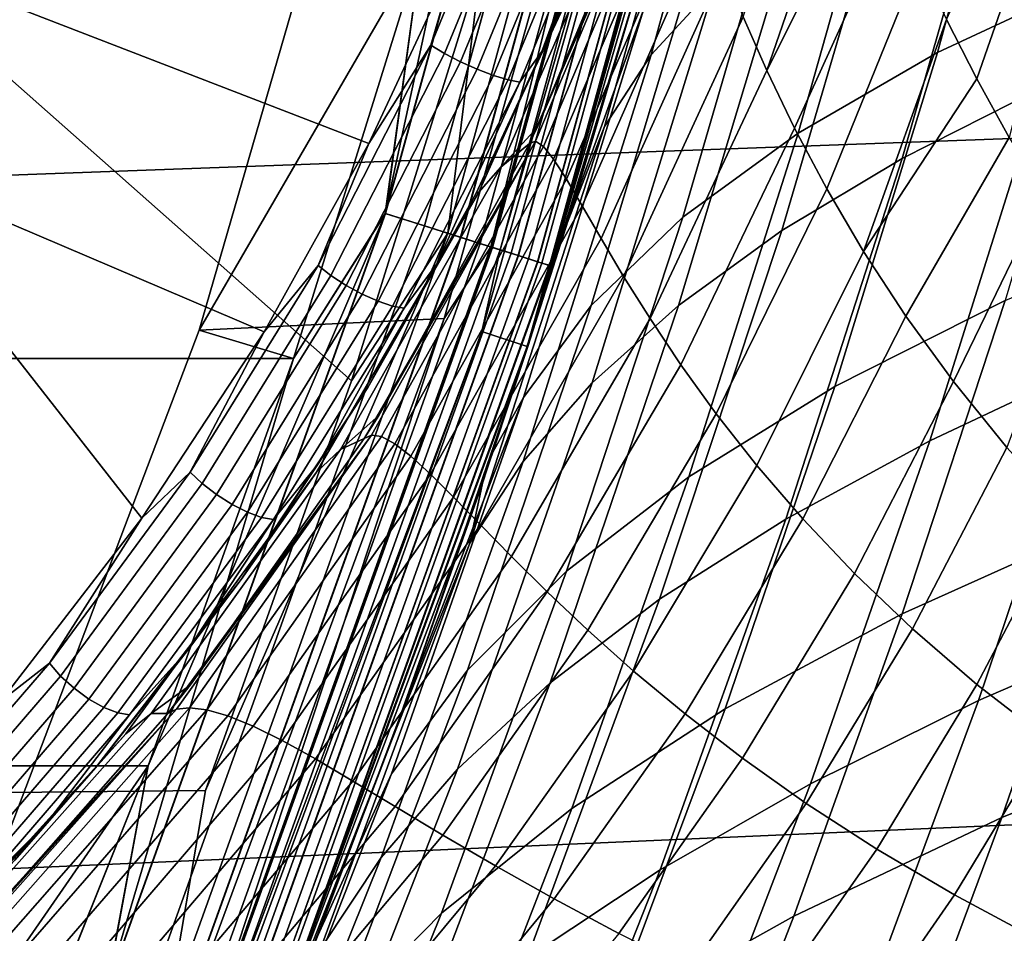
# Model space of a CAD drawing. Header units: metres. Extents: x -25 to 132, y -25 to 47.
# Tile 47 of 153: x 22.62 to 24.86, y -9.06 to -6.98. Entities that reach past the tile are written whole.
import ezdxf

# ---------------------------------------------------------------- set-up
doc = ezdxf.new("R2010")
doc.units = ezdxf.units.M
doc.layers.add('solid_12_061_031_XXX', color=7, linetype='CONTINUOUS')

msp = doc.modelspace()

# ---------------------------------------------------------------- linework, layer by layer
at = {"layer": 'solid_12_061_031_XXX'}
for points in [[(19.639601, -7.442104, 138.391373), (28.269739, -7.126412, 140.657654), (28.179585, -5.566525, 141.00766), (19.539206, -5.816728, 138.782013)], [(23.949955, -5.604506, 0.009493), (23.450661, -7.421412, 0.009493), (23.789551, -5.85724)], [(24.041405, -5.625906, 0.037873), (23.540203, -7.449749, 0.037873), (23.450661, -7.421412, 0.009493), (23.949955, -5.604506, 0.009493)], [(23.45121, -7.421586, 99.490395), (23.950518, -5.604637, 99.490395), (23.534401, -6.810429, 99.5)], [(23.540722, -7.449914, 99.461899), (24.041935, -5.626029, 99.461899), (23.950518, -5.604637, 99.490395), (23.45121, -7.421586, 99.490395)], [(24.125698, -5.645631, 0.084047), (23.62274, -7.47587, 0.084047), (23.540203, -7.449749, 0.037873), (24.041405, -5.625906, 0.037873)], [(23.623207, -7.476017, 99.415627), (24.126175, -5.645742, 99.415627), (24.041935, -5.626029, 99.461899), (23.540722, -7.449914, 99.461899)], [(23.593803, -7.466712, 113.330261), (24.096146, -5.638715, 113.330261), (23.669245, -6.855877, 113.5177)], [(23.667364, -7.489992, 113.129547), (24.171272, -5.656296, 113.129547), (24.096146, -5.638715, 113.330261), (23.593803, -7.466712, 113.330261)], [(24.35733, -5.632091, 92.852966), (24.309256, -5.836102, 99), (23.776426, -7.725385, 99), (24.208612, -6.240439, 92.711258)], [(24.199589, -5.662922, 0.146238), (23.695089, -7.498766, 0.146238), (23.62274, -7.47587, 0.084047), (24.125698, -5.645631, 0.084047)], [(23.695486, -7.498892, 99.353348), (24.199993, -5.663017, 99.353348), (24.126175, -5.645742, 99.415627), (23.623207, -7.476017, 99.415627)], [(23.712807, -7.504373, 112.919861), (24.217684, -5.667156, 112.919861), (24.171272, -5.656296, 113.129547), (23.667364, -7.489992, 113.129547)], [(23.691984, -7.497784, 100.006836), (24.113699, -5.78434, 100), (24.196417, -5.66218, 100.006836)], [(23.691984, -7.497784, 100.006836), (24.196417, -5.66218, 100.006836), (24.243666, -5.673236, 100.027008), (23.738249, -7.512424, 100.027008)], [(24.260231, -5.677113, 0.222052), (23.754467, -7.517558, 0.222052), (23.695089, -7.498766, 0.146238), (24.199589, -5.662922, 0.146238)], [(23.75478, -7.517656, 99.277458), (24.26055, -5.677187, 99.277458), (24.199993, -5.663017, 99.353348), (23.695486, -7.498892, 99.353348)], [(23.712807, -7.504373, 112.919861), (24.201427, -5.810247, 112.706161), (24.217684, -5.667156, 112.919861)], [(23.738249, -7.512424, 100.027008), (24.243666, -5.673236, 100.027008), (24.284168, -5.682714, 100.05912), (23.777906, -7.524975, 100.05912)], [(24.30529, -5.687657, 0.308568), (23.798588, -7.53152, 0.308568), (23.754467, -7.517558, 0.222052), (24.260231, -5.677113, 0.222052)], [(23.798801, -7.531588, 99.190887), (24.30551, -5.687708, 99.190887), (24.26055, -5.677187, 99.277458), (23.75478, -7.517656, 99.277458)], [(23.777906, -7.524975, 100.05912), (24.284168, -5.682714, 100.05912), (24.315126, -5.689959, 100.100967), (23.80822, -7.534568, 100.100967)], [(24.333031, -5.694149, 0.402455), (23.82575, -7.540116, 0.402455), (23.798588, -7.53152, 0.308568), (24.30529, -5.687657, 0.308568)], [(23.825859, -7.540151, 99.09697), (24.333143, -5.694175, 99.09697), (24.30551, -5.687708, 99.190887), (23.798801, -7.531588, 99.190887)], [(23.80822, -7.534568, 100.100967), (24.315126, -5.689959, 100.100967), (24.334404, -5.69447, 100.149643), (23.827095, -7.540542, 100.149643)], [(24.333031, -5.694149, 0.402455), (24.309256, -5.836102, 0.5), (23.82575, -7.540116, 0.402455)], [(23.825859, -7.540151, 99.09697), (24.309256, -5.836102, 99), (24.333143, -5.694175, 99.09697)], [(23.827095, -7.540542, 100.149643), (24.334404, -5.69447, 100.149643), (24.307541, -5.835702, 100.201744)], [(23.025963, -7.687922, 100), (23.56982, -5.80886, 100), (24.113699, -5.78434, 100), (23.585159, -7.660955, 100)], [(23.691984, -7.497784, 100.006836), (23.585159, -7.660955, 100), (24.113699, -5.78434, 100)], [(23.56982, -5.80886, 100), (23.025963, -7.687922, 100), (23.025928, -7.688026, 99.5), (23.569775, -5.809067, 99.5)], [(23.569775, -5.809067, 99.5), (23.025928, -7.688026, 99.5), (23.534401, -6.810429, 99.5), (23.789553, -5.857237, 99.5)], [(23.774746, -7.724857, 100.201744), (24.307541, -5.835702, 100.201744), (24.201427, -5.810247, 112.706161), (23.670956, -7.691156, 112.706161)], [(23.712807, -7.504373, 112.919861), (23.670956, -7.691156, 112.706161), (24.201427, -5.810247, 112.706161)], [(23.827095, -7.540542, 100.149643), (24.307541, -5.835702, 100.201744), (23.774746, -7.724857, 100.201744)], [(24.05035, -6.825001, 11.158178), (23.879459, -7.400772, 11.327704), (23.776426, -7.725385, 0.5), (24.309256, -5.836102, 0.5)], [(23.82575, -7.540116, 0.402455), (24.309256, -5.836102, 0.5), (23.776426, -7.725385, 0.5)], [(23.825859, -7.540151, 99.09697), (23.776426, -7.725385, 99), (24.309256, -5.836102, 99)], [(23.450661, -7.421412, 0.009493), (23.534401, -6.810431), (23.789551, -5.85724)], [(24.450718, -5.974118, 90.680222), (24.317844, -6.10919, 91.357803), (24.058067, -7.059687, 91.111565), (24.202524, -6.902194, 90.447685)], [(24.800951, -7.114561, 128.814636), (24.731813, -6.97887, 128.556274), (25.203642, -5.956792, 129.052811)], [(24.875114, -7.248102, 129.066437), (24.800951, -7.114561, 128.814636), (25.203642, -5.956792, 129.052811)], [(24.317844, -6.10919, 91.357803), (24.223589, -6.249204, 92.032288), (23.951244, -7.223139, 91.771278), (24.058067, -7.059687, 91.111565)], [(25.289289, -6.11133, 21.898823), (25.085743, -6.878854, 22.115446), (24.711575, -7.054195, 20.346422), (24.927576, -6.265207, 20.118345)], [(23.4137, -7.261447, 114.938286), (22.523945, -6.917643, 116.190666), (22.966457, -6.193296, 115.907097), (23.61661, -6.826082, 114.841362)], [(24.044863, -6.844308, 92.553375), (24.208612, -6.240439, 92.711258), (23.776426, -7.725385, 99)], [(24.223589, -6.249204, 92.032288), (24.044863, -6.844308, 92.553375), (23.866219, -7.44336, 92.379135), (23.951244, -7.223139, 91.771278)], [(24.927576, -6.265207, 20.118345), (24.711575, -7.054195, 20.346422), (24.393192, -7.237839, 18.575138), (24.622454, -6.426177, 18.334846)], [(25.177124, -6.31052, 87.812904), (24.872757, -6.451911, 88.463043), (24.630709, -7.296183, 88.232231), (24.946344, -7.135955, 87.593864)], [(24.321722, -7.095161, 127.527809), (24.267578, -6.972518, 127.19635), (24.479469, -6.353289, 127.269981), (24.528833, -6.495896, 127.586983)], [(24.622454, -6.426177, 18.334846), (24.393192, -7.237839, 18.575138), (24.129972, -7.430093, 16.803648), (24.373396, -6.594504, 16.550365)], [(24.872757, -6.451911, 88.463043), (24.609598, -6.596745, 89.121017), (24.355909, -7.460561, 88.877655), (24.630709, -7.296183, 88.232231)], [(24.321722, -7.095161, 127.527809), (24.528833, -6.495896, 127.586983), (24.568846, -6.603143, 127.813011)], [(23.554956, -7.037289, 114.850815), (23.61661, -6.826082, 114.841362), (23.7733, -6.506374, 114.761032)], [(23.554956, -7.037289, 114.850815), (23.7733, -6.506374, 114.761032), (23.806561, -6.521021, 114.739967), (23.586449, -7.056236, 114.830467)], [(23.586449, -7.056236, 114.830467), (23.806561, -6.521021, 114.739967), (23.844435, -6.536026, 114.729713), (23.622753, -7.075064, 114.820862)], [(23.622753, -7.075064, 114.820862), (23.844435, -6.536026, 114.729713), (23.883951, -6.550211, 114.731079), (23.661018, -7.092295, 114.822739)], [(24.010735, -6.636011, 121.556534), (24.087143, -6.532056, 124.916176), (23.797781, -7.224989, 124.920746), (23.714926, -7.315777, 121.559517)], [(23.797781, -7.224989, 124.920746), (24.087143, -6.532056, 124.916176), (24.092005, -6.548338, 125.237091)], [(23.661018, -7.092295, 114.822739), (23.883951, -6.550211, 114.731079), (23.922012, -6.562465, 114.743958), (23.698246, -7.106577, 114.83596)], [(23.698246, -7.106577, 114.83596), (23.922012, -6.562465, 114.743958), (23.955633, -6.571826, 114.767342), (23.731514, -7.116792, 114.859489)], [(23.779932, -7.261734, 124.921021), (23.797781, -7.224989, 124.920746), (24.092005, -6.548338, 125.237091)], [(23.793474, -7.256132, 125.225685), (23.779932, -7.261734, 124.921021), (24.092005, -6.548338, 125.237091)], [(23.811747, -7.268316, 125.534393), (23.793474, -7.256132, 125.225685), (24.092005, -6.548338, 125.237091), (24.107424, -6.570179, 125.559677)], [(23.808365, -7.051525, 114.914482), (24.012873, -6.542234, 114.833206), (23.868919, -6.92582, 114.929932)], [(23.982176, -6.57756, 114.799393), (24.012873, -6.542234, 114.833206), (23.808365, -7.051525, 114.914482)], [(23.731514, -7.116792, 114.859489), (23.955633, -6.571826, 114.767342), (23.982176, -6.57756, 114.799393), (23.758217, -7.122137, 114.891479)], [(23.758217, -7.122137, 114.891479), (23.982176, -6.57756, 114.799393), (23.808365, -7.051525, 114.914482)], [(23.835239, -7.297726, 125.847404), (23.811747, -7.268316, 125.534393), (24.107424, -6.570179, 125.559677), (24.127359, -6.614602, 125.88398)], [(24.373396, -6.594504, 16.550365), (24.129972, -7.430093, 16.803648), (23.921249, -7.63128, 15.033989), (24.179832, -6.770471, 14.766937)], [(24.609598, -6.596745, 89.121017), (24.386347, -6.747138, 89.78344), (24.120365, -7.631461, 89.526581), (24.355909, -7.460561, 88.877655)], [(24.321722, -7.095161, 127.527809), (24.568846, -6.603143, 127.813011), (24.615482, -6.720128, 128.050659), (24.385115, -7.226637, 127.860474)], [(23.864565, -7.34345, 126.164772), (23.835239, -7.297726, 125.847404), (24.127359, -6.614602, 125.88398), (24.152559, -6.679439, 126.209892)], [(23.965534, -6.698346, 118.19371), (24.010735, -6.636011, 121.556534), (23.714926, -7.315777, 121.559517), (23.664528, -7.373031, 118.19503)], [(23.900433, -7.404247, 126.486374), (23.864565, -7.34345, 126.164772), (24.152559, -6.679439, 126.209892), (24.1838, -6.762321, 126.537315)], [(23.65873, -7.375245, 115.028511), (23.868919, -6.92582, 114.929932), (23.965534, -6.698346, 118.19371), (23.664528, -7.373031, 118.19503)], [(24.385115, -7.226637, 127.860474), (24.615482, -6.720128, 128.050659), (24.66935, -6.844767, 128.297531), (24.458576, -7.36503, 128.194275)], [(23.943628, -7.478631, 126.811989), (23.900433, -7.404247, 126.486374), (24.1838, -6.762321, 126.537315), (24.221872, -6.860814, 126.866165)], [(24.386347, -6.747138, 89.78344), (24.202524, -6.902194, 90.447685), (23.923534, -7.807893, 90.176453), (24.120365, -7.631461, 89.526581)], [(24.179832, -6.770471, 14.766937), (23.921249, -7.63128, 15.033989), (23.76638, -7.841608, 13.268168), (24.04122, -6.954254, 12.986567)], [(23.241053, -7.752641), (-23.241098, -7.752508), (-23.534437, -6.810304), (23.534401, -6.810431)], [(23.025928, -7.688026, 99.5), (23.241055, -7.752637, 99.5), (23.534401, -6.810429, 99.5)], [(23.450661, -7.421412, 0.009493), (23.241053, -7.752641), (23.534401, -6.810431)], [(23.45121, -7.421586, 99.490395), (23.534401, -6.810429, 99.5), (23.241055, -7.752637, 99.5)], [(23.554956, -7.037289, 114.850815), (23.4137, -7.261447, 114.938286), (23.61661, -6.826082, 114.841362)], [(24.04122, -6.954254, 12.986567), (23.879459, -7.400772, 11.327704), (24.05035, -6.825001, 11.158178)], [(23.866219, -7.44336, 92.379135), (24.044863, -6.844308, 92.553375), (23.776426, -7.725385, 99)], [(24.542931, -7.508617, 128.529144), (24.458576, -7.36503, 128.194275), (24.66935, -6.844767, 128.297531), (24.731813, -6.97887, 128.556274)], [(23.373991, -7.80338, 113.5177), (23.669245, -6.855877, 113.5177), (22.516922, -6.929009, 115.053925), (22.467245, -7.002336, 115.088005)], [(23.593803, -7.466712, 113.330261), (23.669245, -6.855877, 113.5177), (23.373991, -7.80338, 113.5177)], [(23.994978, -7.564964, 127.141289), (23.943628, -7.478631, 126.811989), (24.221872, -6.860814, 126.866165), (24.267578, -6.972518, 127.19635)], [(25.085743, -6.878854, 22.115446), (24.865681, -7.620054, 22.365122), (24.477343, -7.816381, 20.608736), (24.711575, -7.054195, 20.346422)], [(23.174515, -7.691612, 115.071327), (22.255114, -7.300184, 116.364525), (22.523945, -6.917643, 116.190666), (23.4137, -7.261447, 114.938286)], [(24.202524, -6.902194, 90.447685), (24.058067, -7.059687, 91.111565), (23.765406, -7.987384, 90.825272), (23.923534, -7.807893, 90.176453)], [(23.808365, -7.051525, 114.914482), (23.868919, -6.92582, 114.929932), (23.65873, -7.375245, 115.028511)], [(24.04122, -6.954254, 12.986567), (23.76638, -7.841608, 13.268168), (23.696688, -7.966617, 11.512766), (23.879459, -7.400772, 11.327704)], [(24.055334, -7.661555, 127.473946), (23.994978, -7.564964, 127.141289), (24.267578, -6.972518, 127.19635), (24.321722, -7.095161, 127.527809)], [(24.542931, -7.508617, 128.529144), (24.731813, -6.97887, 128.556274), (24.800951, -7.114561, 128.814636)], [(25.303711, -6.979617, 86.965469), (24.946344, -7.135955, 87.593864), (24.69389, -7.940362, 87.34259), (25.063795, -7.76652, 86.726929)], [(23.040827, -8.738224, 113.5177), (23.373991, -7.80338, 113.5177), (22.467245, -7.002336, 115.088005), (21.84408, -8.750377, 115.090927)], [(23.297401, -7.540447, 114.985115), (23.4137, -7.261447, 114.938286), (23.554956, -7.037289, 114.850815)], [(23.297401, -7.540447, 114.985115), (23.554956, -7.037289, 114.850815), (23.586449, -7.056236, 114.830467), (23.326916, -7.563262, 114.965797)], [(23.326916, -7.563262, 114.965797), (23.586449, -7.056236, 114.830467), (23.622753, -7.075064, 114.820862), (23.361456, -7.585538, 114.957108)], [(23.758217, -7.122137, 114.891479), (23.808365, -7.051525, 114.914482), (23.65873, -7.375245, 115.028511), (23.568506, -7.536348, 115.035873)], [(24.711575, -7.054195, 20.346422), (24.477343, -7.816381, 20.608736), (24.143881, -8.022228, 18.850821), (24.393192, -7.237839, 18.575138)], [(23.361456, -7.585538, 114.957108), (23.622753, -7.075064, 114.820862), (23.661018, -7.092295, 114.822739), (23.39831, -7.605528, 114.959724)], [(24.058067, -7.059687, 91.111565), (23.951244, -7.223139, 91.771278), (23.643847, -8.173871, 91.468925), (23.765406, -7.987384, 90.825272)], [(23.39831, -7.605528, 114.959724), (23.661018, -7.092295, 114.822739), (23.698246, -7.106577, 114.83596), (23.434589, -7.621665, 114.973442)], [(24.125549, -7.766736, 127.809578), (24.055334, -7.661555, 127.473946), (24.321722, -7.095161, 127.527809), (24.385115, -7.226637, 127.860474)], [(23.434589, -7.621665, 114.973442), (23.698246, -7.106577, 114.83596), (23.731514, -7.116792, 114.859489), (23.467447, -7.632681, 114.997185)], [(23.467447, -7.632681, 114.997185), (23.731514, -7.116792, 114.859489), (23.758217, -7.122137, 114.891479), (23.494308, -7.637715, 115.029091)], [(23.494308, -7.637715, 115.029091), (23.758217, -7.122137, 114.891479), (23.568506, -7.536348, 115.035873)], [(24.542931, -7.508617, 128.529144), (24.800951, -7.114561, 128.814636), (24.875114, -7.248102, 129.066437), (24.639023, -7.655854, 128.86499)], [(19.76371, -9.040312, 137.905563), (28.381145, -8.663671, 140.222076), (28.269739, -7.126412, 140.657654), (19.639601, -7.442104, 138.391373)], [(24.946344, -7.135955, 87.593864), (24.630709, -7.296183, 88.232231), (24.365343, -8.118787, 87.967506), (24.69389, -7.940362, 87.34259)], [(23.643847, -8.173871, 91.468925), (23.951244, -7.223139, 91.771278), (23.866219, -7.44336, 92.379135), (23.672861, -8.037143, 92.188492)], [(23.714926, -7.315777, 121.559517), (23.797781, -7.224989, 124.920746), (23.779932, -7.261734, 124.921021)], [(24.206478, -7.878911, 128.147812), (24.125549, -7.766736, 127.809578), (24.385115, -7.226637, 127.860474), (24.458576, -7.36503, 128.194275)], [(23.403048, -7.935149, 124.926811), (23.435856, -7.882932, 124.926308), (23.793474, -7.256132, 125.225685)], [(23.419268, -7.927093, 125.223839), (23.403048, -7.935149, 124.926811), (23.793474, -7.256132, 125.225685)], [(23.442381, -7.93086, 125.526375), (23.419268, -7.927093, 125.223839), (23.793474, -7.256132, 125.225685), (23.811747, -7.268316, 125.534393)], [(23.435856, -7.882932, 124.926308), (23.779932, -7.261734, 124.921021), (23.793474, -7.256132, 125.225685)], [(24.393192, -7.237839, 18.575138), (24.143881, -8.022228, 18.850821), (23.864574, -8.237944, 17.093428), (24.129972, -7.430093, 16.803648)], [(24.639023, -7.655854, 128.86499), (24.875114, -7.248102, 129.066437), (24.954294, -7.379523, 129.312439), (24.747711, -7.805345, 129.20166)], [(23.297401, -7.540447, 114.985115), (23.174515, -7.691612, 115.071327), (23.4137, -7.261447, 114.938286)], [(23.714926, -7.315777, 121.559517), (23.779932, -7.261734, 124.921021), (23.435856, -7.882932, 124.926308), (23.348885, -7.960444, 121.563126)], [(23.472389, -7.946964, 125.834808), (23.442381, -7.93086, 125.526375), (23.811747, -7.268316, 125.534393), (23.835239, -7.297726, 125.847404)], [(22.895342, -8.116878, 115.24321), (22.57304, -8.534887, 115.456337), (22.255114, -7.300184, 116.364525)], [(23.174515, -7.691612, 115.071327), (22.895342, -8.116878, 115.24321), (22.255114, -7.300184, 116.364525)], [(23.509491, -7.975565, 126.149239), (23.472389, -7.946964, 125.834808), (23.835239, -7.297726, 125.847404), (23.864565, -7.34345, 126.164772)], [(24.630709, -7.296183, 88.232231), (24.355909, -7.460561, 88.877655), (24.077135, -8.30209, 88.59877), (24.365343, -8.118787, 87.967506)], [(23.664528, -7.373031, 118.19503), (23.714926, -7.315777, 121.559517), (23.348885, -7.960444, 121.563126), (23.29409, -8.012234, 118.196617)], [(23.554089, -8.016395, 126.469551), (23.509491, -7.975565, 126.149239), (23.864565, -7.34345, 126.164772), (23.900433, -7.404247, 126.486374)], [(24.298975, -7.996588, 128.488297), (24.206478, -7.878911, 128.147812), (24.458576, -7.36503, 128.194275), (24.542931, -7.508617, 128.529144)], [(23.122179, -8.256936, 115.338097), (23.410975, -7.818987, 115.163734), (23.664528, -7.373031, 118.19503), (23.29409, -8.012234, 118.196617)], [(23.568506, -7.536348, 115.035873), (23.65873, -7.375245, 115.028511), (23.664528, -7.373031, 118.19503), (23.410975, -7.818987, 115.163734)], [(24.869879, -7.955831, 129.539001), (24.747711, -7.805345, 129.20166), (24.954294, -7.379523, 129.312439), (25.03688, -7.504952, 129.547928)], [(23.606758, -8.068799, 126.795433), (23.554089, -8.016395, 126.469551), (23.900433, -7.404247, 126.486374), (23.943628, -7.478631, 126.811989)], [(23.879459, -7.400772, 11.327704), (23.696688, -7.966617, 11.512766), (23.776426, -7.725385, 0.5)], [(23.450661, -7.421412, 0.009493), (22.813747, -9.194766, 0.009493), (23.241053, -7.752641)], [(23.540203, -7.449749, 0.037873), (22.90086, -9.229876, 0.037873), (22.813747, -9.194766, 0.009493), (23.450661, -7.421412, 0.009493)], [(22.814283, -9.194983, 99.490395), (23.45121, -7.421586, 99.490395), (22.909943, -8.682424, 99.5)], [(22.901363, -9.230079, 99.461899), (23.540722, -7.449914, 99.461899), (23.45121, -7.421586, 99.490395), (22.814283, -9.194983, 99.490395)], [(23.45121, -7.421586, 99.490395), (23.241055, -7.752637, 99.5), (22.909943, -8.682424, 99.5)], [(24.129972, -7.430093, 16.803648), (23.864574, -8.237944, 17.093428), (23.638655, -8.46389, 15.338608), (23.921249, -7.63128, 15.033989)], [(25.309223, -7.432928, 24.117777), (25.08943, -8.128928, 24.387249), (24.631025, -8.335285, 22.647749), (24.865681, -7.620054, 22.365122)], [(23.62274, -7.47587, 0.084047), (22.981153, -9.262237, 0.084047), (22.90086, -9.229876, 0.037873), (23.540203, -7.449749, 0.037873)], [(22.981607, -9.26242, 99.415627), (23.623207, -7.476017, 99.415627), (23.540722, -7.449914, 99.461899), (22.901363, -9.230079, 99.461899)], [(23.866219, -7.44336, 92.379135), (23.776426, -7.725385, 99), (23.097004, -9.567048, 99), (23.672861, -8.037143, 92.188492)], [(24.355909, -7.460561, 88.877655), (24.120365, -7.631461, 89.526581), (23.827406, -8.492881, 89.232635), (24.077135, -8.30209, 88.59877)], [(22.953003, -9.250892, 113.330261), (23.593803, -7.466712, 113.330261), (23.040827, -8.738224, 113.5177)], [(23.024567, -9.279734, 113.129547), (23.667364, -7.489992, 113.129547), (23.593803, -7.466712, 113.330261), (22.953003, -9.250892, 113.330261)], [(23.695089, -7.498766, 0.146238), (23.051538, -9.290605, 0.146238), (22.981153, -9.262237, 0.084047), (23.62274, -7.47587, 0.084047)], [(23.051926, -9.29076, 99.353348), (23.695486, -7.498892, 99.353348), (23.623207, -7.476017, 99.415627), (22.981607, -9.26242, 99.415627)], [(23.593803, -7.466712, 113.330261), (23.373991, -7.80338, 113.5177), (23.040827, -8.738224, 113.5177)], [(23.668198, -8.131821, 127.126442), (23.606758, -8.068799, 126.795433), (23.943628, -7.478631, 126.811989), (23.994978, -7.564964, 127.141289)], [(23.068775, -9.297551, 112.919861), (23.712807, -7.504373, 112.919861), (23.667364, -7.489992, 113.129547), (23.024567, -9.279734, 113.129547)], [(23.048517, -9.289388, 100.006836), (23.585159, -7.660955, 100), (23.691984, -7.497784, 100.006836)], [(23.048517, -9.289388, 100.006836), (23.691984, -7.497784, 100.006836), (23.738249, -7.512424, 100.027008), (23.093525, -9.307527, 100.027008)], [(23.754467, -7.517558, 0.222052), (23.109304, -9.313887, 0.222052), (23.051538, -9.290605, 0.146238), (23.695089, -7.498766, 0.146238)], [(23.109608, -9.314009, 99.277458), (23.75478, -7.517656, 99.277458), (23.695486, -7.498892, 99.353348), (23.051926, -9.29076, 99.353348)], [(23.068775, -9.297551, 112.919861), (23.670956, -7.691156, 112.706161), (23.712807, -7.504373, 112.919861)], [(23.093525, -9.307527, 100.027008), (23.738249, -7.512424, 100.027008), (23.777906, -7.524975, 100.05912), (23.132107, -9.323076, 100.05912)], [(23.798588, -7.53152, 0.308568), (23.152225, -9.331185, 0.308568), (23.109304, -9.313887, 0.222052), (23.754467, -7.517558, 0.222052)], [(23.152433, -9.331269, 99.190887), (23.798801, -7.531588, 99.190887), (23.75478, -7.517656, 99.277458), (23.109608, -9.314009, 99.277458)], [(23.132107, -9.323076, 100.05912), (23.777906, -7.524975, 100.05912), (23.80822, -7.534568, 100.100967), (23.161596, -9.334962, 100.100967)], [(24.403885, -8.118393, 128.830658), (24.298975, -7.996588, 128.488297), (24.542931, -7.508617, 128.529144), (24.639023, -7.655854, 128.86499)], [(23.005571, -8.011546, 115.159149), (23.174515, -7.691612, 115.071327), (23.297401, -7.540447, 114.985115)], [(23.005571, -8.011546, 115.159149), (23.297401, -7.540447, 114.985115), (23.326916, -7.563262, 114.965797), (23.032991, -8.037747, 115.141083)], [(23.82575, -7.540116, 0.402455), (23.17865, -9.341835, 0.402455), (23.152225, -9.331185, 0.308568), (23.798588, -7.53152, 0.308568)], [(23.178757, -9.341878, 99.09697), (23.825859, -7.540151, 99.09697), (23.798801, -7.531588, 99.190887), (23.152433, -9.331269, 99.190887)], [(23.161596, -9.334962, 100.100967), (23.80822, -7.534568, 100.100967), (23.827095, -7.540542, 100.149643), (23.179958, -9.342362, 100.149643)], [(23.82575, -7.540116, 0.402455), (23.776426, -7.725385, 0.5), (23.17865, -9.341835, 0.402455)], [(23.178757, -9.341878, 99.09697), (23.776426, -7.725385, 99), (23.825859, -7.540151, 99.09697)], [(23.179958, -9.342362, 100.149643), (23.827095, -7.540542, 100.149643), (23.774746, -7.724857, 100.201744)], [(23.494308, -7.637715, 115.029091), (23.568506, -7.536348, 115.035873), (23.410975, -7.818987, 115.163734), (23.297476, -7.992811, 115.193428)], [(23.032991, -8.037747, 115.141083), (23.326916, -7.563262, 114.965797), (23.361456, -7.585538, 114.957108), (23.065655, -8.063056, 115.133514)], [(23.739185, -8.204302, 127.462059), (23.668198, -8.131821, 127.126442), (23.994978, -7.564964, 127.141289), (24.055334, -7.661555, 127.473946)], [(23.065655, -8.063056, 115.133514), (23.361456, -7.585538, 114.957108), (23.39831, -7.605528, 114.959724), (23.100998, -8.085487, 115.137032)], [(23.100998, -8.085487, 115.137032), (23.39831, -7.605528, 114.959724), (23.434589, -7.621665, 114.973442), (23.136251, -8.103281, 115.15136)], [(25.474491, -7.599468, 86.122749), (25.063795, -7.76652, 86.726929), (24.80512, -8.532866, 86.458061), (25.229237, -8.349906, 85.867508)], [(23.136251, -8.103281, 115.15136), (23.434589, -7.621665, 114.973442), (23.467447, -7.632681, 114.997185), (23.168648, -8.115043, 115.175377)], [(23.168648, -8.115043, 115.175377), (23.467447, -7.632681, 114.997185), (23.494308, -7.637715, 115.029091), (23.195648, -8.119849, 115.207199)], [(23.195648, -8.119849, 115.207199), (23.494308, -7.637715, 115.029091), (23.297476, -7.992811, 115.193428)], [(23.921249, -7.63128, 15.033989), (23.638655, -8.46389, 15.338608), (23.465393, -8.700306, 13.588359), (23.76638, -7.841608, 13.268168)], [(24.120365, -7.631461, 89.526581), (23.923534, -7.807893, 90.176453), (23.615562, -8.690084, 89.866631), (23.827406, -8.492881, 89.232635)], [(24.865681, -7.620054, 22.365122), (24.631025, -8.335285, 22.647749), (24.226883, -8.552016, 20.905201), (24.477343, -7.816381, 20.608736)], [(22.3328, -9.514504, 100), (23.025963, -7.687922, 100), (23.585159, -7.660955, 100), (22.911936, -9.485637, 100)], [(23.048517, -9.289388, 100.006836), (22.911936, -9.485637, 100), (23.585159, -7.660955, 100)], [(23.820541, -8.284984, 127.801735), (23.739185, -8.204302, 127.462059), (24.055334, -7.661555, 127.473946), (24.125549, -7.766736, 127.809578)], [(24.522064, -8.243047, 129.1745), (24.403885, -8.118393, 128.830658), (24.639023, -7.655854, 128.86499), (24.747711, -7.805345, 129.20166)], [(23.025963, -7.687922, 100), (22.3328, -9.514504, 100), (22.332809, -9.514493, 99.5), (23.025928, -7.688026, 99.5)], [(23.025928, -7.688026, 99.5), (22.332809, -9.514493, 99.5), (22.909943, -8.682424, 99.5), (23.241055, -7.752637, 99.5)], [(23.005571, -8.011546, 115.159149), (22.895342, -8.116878, 115.24321), (23.174515, -7.691612, 115.071327)], [(23.095371, -9.56639, 100.201744), (23.774746, -7.724857, 100.201744), (23.670956, -7.691156, 112.706161), (22.994549, -9.524642, 112.706161)], [(23.068775, -9.297551, 112.919861), (22.994549, -9.524642, 112.706161), (23.670956, -7.691156, 112.706161)], [(23.179958, -9.342362, 100.149643), (23.774746, -7.724857, 100.201744), (23.095371, -9.56639, 100.201744)], [(23.502409, -8.522719, 11.713989), (23.296967, -9.069251, 11.931885), (23.097004, -9.567048, 0.5), (23.776426, -7.725385, 0.5)], [(23.17865, -9.341835, 0.402455), (23.776426, -7.725385, 0.5), (23.097004, -9.567048, 0.5)], [(23.178757, -9.341878, 99.09697), (23.097004, -9.567048, 99), (23.776426, -7.725385, 99)], [(23.696688, -7.966617, 11.512766), (23.502409, -8.522719, 11.713989), (23.776426, -7.725385, 0.5)], [(22.909941, -8.682426), (-22.90999, -8.682297), (-23.241098, -7.752508), (23.241053, -7.752641)], [(22.813747, -9.194766, 0.009493), (22.909941, -8.682426), (23.241053, -7.752641)], [(23.913103, -8.372577, 128.144897), (23.820541, -8.284984, 127.801735), (24.125549, -7.766736, 127.809578), (24.206478, -7.878911, 128.147812)], [(25.063795, -7.76652, 86.726929), (24.69389, -7.940362, 87.34259), (24.421227, -8.723488, 87.05925), (24.80512, -8.532866, 86.458061)], [(23.297476, -7.992811, 115.193428), (23.410975, -7.818987, 115.163734), (23.122179, -8.256936, 115.338097)], [(23.923534, -7.807893, 90.176453), (23.765406, -7.987384, 90.825272), (23.441677, -8.891006, 90.498985), (23.615562, -8.690084, 89.866631)], [(24.477343, -7.816381, 20.608736), (24.226883, -8.552016, 20.905201), (23.876598, -8.77948, 19.161814), (24.143881, -8.022228, 18.850821)], [(24.654371, -8.369389, 129.51944), (24.522064, -8.243047, 129.1745), (24.747711, -7.805345, 129.20166), (24.869879, -7.955831, 129.539001)], [(23.76638, -7.841608, 13.268168), (23.465393, -8.700306, 13.588359), (23.296967, -9.069251, 11.931885), (23.502409, -8.522719, 11.713989)], [(23.76638, -7.841608, 13.268168), (23.502409, -8.522719, 11.713989), (23.696688, -7.966617, 11.512766)], [(23.348885, -7.960444, 121.563126), (23.435856, -7.882932, 124.926308), (23.403048, -7.935149, 124.926811)], [(24.017706, -8.465821, 128.490982), (23.913103, -8.372577, 128.144897), (24.206478, -7.878911, 128.147812), (24.298975, -7.996588, 128.488297)], [(22.954327, -8.562976, 124.933578), (23.005537, -8.498311, 124.932808), (23.419268, -7.927093, 125.223839)], [(22.973934, -8.553065, 125.231567), (22.954327, -8.562976, 124.933578), (23.419268, -7.927093, 125.223839)], [(23.003815, -8.549755, 125.535721), (22.973934, -8.553065, 125.231567), (23.419268, -7.927093, 125.223839), (23.442381, -7.93086, 125.526375)], [(23.043217, -8.554424, 125.846344), (23.003815, -8.549755, 125.535721), (23.442381, -7.93086, 125.526375), (23.472389, -7.946964, 125.834808)], [(23.005537, -8.498311, 124.932808), (23.403048, -7.935149, 124.926811), (23.419268, -7.927093, 125.223839)], [(25.60236, -7.932377, 26.121321), (25.386715, -8.585971, 26.40864), (24.858431, -8.79998, 24.688335), (25.08943, -8.128928, 24.387249)], [(23.348885, -7.960444, 121.563126), (23.403048, -7.935149, 124.926811), (23.005537, -8.498311, 124.932808), (22.916719, -8.56278, 121.567337)], [(23.091654, -8.5681, 126.16349), (23.043217, -8.554424, 125.846344), (23.472389, -7.946964, 125.834808), (23.509491, -7.975565, 126.149239)], [(24.69389, -7.940362, 87.34259), (24.365343, -8.118787, 87.967506), (24.078178, -8.919389, 87.669029), (24.421227, -8.723488, 87.05925)], [(24.801666, -8.49631, 129.865051), (24.654371, -8.369389, 129.51944), (24.869879, -7.955831, 129.539001), (25.006428, -8.106133, 129.876755)], [(23.29409, -8.012234, 118.196617), (23.348885, -7.960444, 121.563126), (22.916719, -8.56278, 121.567337), (22.858347, -8.608834, 118.198448)], [(23.148981, -8.591322, 126.487045), (23.091654, -8.5681, 126.16349), (23.509491, -7.975565, 126.149239), (23.554089, -8.016395, 126.469551)], [(23.195648, -8.119849, 115.207199), (23.297476, -7.992811, 115.193428), (23.122179, -8.256936, 115.338097), (22.999456, -8.418548, 115.382736)], [(23.765406, -7.987384, 90.825272), (23.643847, -8.173871, 91.468925), (23.303207, -9.099963, 91.125259), (23.441677, -8.891006, 90.498985)], [(24.135183, -8.563514, 128.839417), (24.017706, -8.465821, 128.490982), (24.298975, -7.996588, 128.488297), (24.403885, -8.118393, 128.830658)], [(22.684361, -8.448039, 115.367676), (22.895342, -8.116878, 115.24321), (23.005571, -8.011546, 115.159149)], [(22.684361, -8.448039, 115.367676), (23.005571, -8.011546, 115.159149), (23.032991, -8.037747, 115.141083), (22.709642, -8.47715, 115.350998)], [(22.78927, -8.68658, 115.553894), (23.122179, -8.256936, 115.338097), (23.29409, -8.012234, 118.196617), (22.858347, -8.608834, 118.198448)], [(23.215361, -8.624144, 126.816696), (23.148981, -8.591322, 126.487045), (23.554089, -8.016395, 126.469551), (23.606758, -8.068799, 126.795433)], [(24.143881, -8.022228, 18.850821), (23.876598, -8.77948, 19.161814), (23.579359, -9.01806, 17.419647), (23.864574, -8.237944, 17.093428)], [(22.709642, -8.47715, 115.350998), (23.032991, -8.037747, 115.141083), (23.065655, -8.063056, 115.133514), (22.740379, -8.505078, 115.344673)], [(23.464994, -8.625196, 91.981392), (23.672861, -8.037143, 92.188492), (23.097004, -9.567048, 99)], [(23.643847, -8.173871, 91.468925), (23.672861, -8.037143, 92.188492), (23.464994, -8.625196, 91.981392)], [(22.740379, -8.505078, 115.344673), (23.065655, -8.063056, 115.133514), (23.100998, -8.085487, 115.137032), (22.774162, -8.529633, 115.349205)], [(23.29121, -8.666198, 127.15197), (23.215361, -8.624144, 126.816696), (23.606758, -8.068799, 126.795433), (23.668198, -8.131821, 127.126442)], [(22.774162, -8.529633, 115.349205), (23.100998, -8.085487, 115.137032), (23.136251, -8.103281, 115.15136), (22.808342, -8.548887, 115.364227)], [(22.808342, -8.548887, 115.364227), (23.136251, -8.103281, 115.15136), (23.168648, -8.115043, 115.175377), (22.840235, -8.561332, 115.388573)], [(24.964813, -8.622712, 130.2108), (24.801666, -8.49631, 129.865051), (25.006428, -8.106133, 129.876755), (25.158283, -8.25511, 130.2146)], [(22.684361, -8.448039, 115.367676), (22.57304, -8.534887, 115.456337), (22.895342, -8.116878, 115.24321)], [(22.840235, -8.561332, 115.388573), (23.168648, -8.115043, 115.175377), (23.195648, -8.119849, 115.207199), (22.867344, -8.565991, 115.420326)], [(22.867344, -8.565991, 115.420326), (23.195648, -8.119849, 115.207199), (22.999456, -8.418548, 115.382736)], [(23.377123, -8.716805, 127.492302), (23.29121, -8.666198, 127.15197), (23.668198, -8.131821, 127.126442), (23.739185, -8.204302, 127.462059)], [(24.365343, -8.118787, 87.967506), (24.077135, -8.30209, 88.59877), (23.774849, -9.120904, 88.284492), (24.078178, -8.919389, 87.669029)], [(24.266363, -8.664501, 129.189636), (24.135183, -8.563514, 128.839417), (24.403885, -8.118393, 128.830658), (24.522064, -8.243047, 129.1745)], [(25.08943, -8.128928, 24.387249), (24.858431, -8.79998, 24.688335), (24.383703, -9.024901, 22.963228), (24.631025, -8.335285, 22.647749)], [(23.303207, -9.099963, 91.125259), (23.643847, -8.173871, 91.468925), (23.464994, -8.625196, 91.981392), (23.242859, -9.207034, 91.757835)], [(23.473803, -8.775081, 127.837059), (23.377123, -8.716805, 127.492302), (23.739185, -8.204302, 127.462059), (23.820541, -8.284984, 127.801735)], [(23.864574, -8.237944, 17.093428), (23.579359, -9.01806, 17.419647), (23.334297, -9.268158, 15.680751), (23.638655, -8.46389, 15.338608)], [(24.412071, -8.767733, 129.541107), (24.266363, -8.664501, 129.189636), (24.522064, -8.243047, 129.1745), (24.654371, -8.369389, 129.51944)], [(22.999456, -8.418548, 115.382736), (23.122179, -8.256936, 115.338097), (22.78927, -8.68658, 115.553894)], [(23.582014, -8.840028, 128.185562), (23.473803, -8.775081, 127.837059), (23.820541, -8.284984, 127.801735), (23.913103, -8.372577, 128.144897)], [(24.077135, -8.30209, 88.59877), (23.827406, -8.492881, 89.232635), (23.50909, -9.330864, 88.901695), (23.774849, -9.120904, 88.284492)], [(24.631025, -8.335285, 22.647749), (24.383703, -9.024901, 22.963228), (23.962193, -9.261354, 21.235729), (24.226883, -8.552016, 20.905201)], [(25.229237, -8.349906, 85.867508), (24.80512, -8.532866, 86.458061), (24.528795, -9.278916, 86.158981), (24.967564, -9.080818, 85.583809)], [(23.702543, -8.910612, 128.537155), (23.582014, -8.840028, 128.185562), (23.913103, -8.372577, 128.144897), (24.017706, -8.465821, 128.490982)], [(24.573122, -8.872176, 129.893234), (24.412071, -8.767733, 129.541107), (24.654371, -8.369389, 129.51944), (24.801666, -8.49631, 129.865051)], [(22.867344, -8.565991, 115.420326), (22.999456, -8.418548, 115.382736), (22.78927, -8.68658, 115.553894), (22.678295, -8.812373, 115.599434)], [(22.338211, -8.8488, 115.60556), (22.57304, -8.534887, 115.456337), (22.684361, -8.448039, 115.367676)], [(22.338211, -8.8488, 115.60556), (22.684361, -8.448039, 115.367676), (22.709642, -8.47715, 115.350998), (22.361361, -8.880382, 115.590347)], [(23.638655, -8.46389, 15.338608), (23.334297, -9.268158, 15.680751), (23.140591, -9.530044, 13.947118), (23.465393, -8.700306, 13.588359)], [(23.83618, -8.985805, 128.891159), (23.702543, -8.910612, 128.537155), (24.017706, -8.465821, 128.490982), (24.135183, -8.563514, 128.839417)], [(22.361361, -8.880382, 115.590347), (22.709642, -8.47715, 115.350998), (22.740379, -8.505078, 115.344673), (22.390167, -8.910547, 115.58535)], [(23.827406, -8.492881, 89.232635), (23.615562, -8.690084, 89.866631), (23.280283, -9.548118, 89.518288), (23.50909, -9.330864, 88.901695)], [(24.750317, -8.976792, 130.245361), (24.573122, -8.872176, 129.893234), (24.801666, -8.49631, 129.865051), (24.964813, -8.622712, 130.2108)], [(22.390167, -8.910547, 115.58535), (22.740379, -8.505078, 115.344673), (22.774162, -8.529633, 115.349205), (22.422373, -8.936929, 115.590965)], [(22.916719, -8.56278, 121.567337), (23.005537, -8.498311, 124.932808), (22.954327, -8.562976, 124.933578)], [(22.422373, -8.936929, 115.590965), (22.774162, -8.529633, 115.349205), (22.808342, -8.548887, 115.364227), (22.455452, -8.957458, 115.606743)], [(24.80512, -8.532866, 86.458061), (24.421227, -8.723488, 87.05925), (24.12953, -9.485528, 86.74395), (24.528795, -9.278916, 86.158981)], [(22.858347, -8.608834, 118.198448), (22.916719, -8.56278, 121.567337), (22.423275, -9.11603, 121.57209), (22.362154, -9.156186, 118.200516)], [(22.916719, -8.56278, 121.567337), (22.954327, -8.562976, 124.933578), (22.511774, -9.064043, 124.94017), (22.423275, -9.11603, 121.57209)], [(22.439222, -9.137583, 124.941246), (22.511774, -9.064043, 124.94017), (22.973934, -8.553065, 125.231567)], [(22.462887, -9.126438, 125.248779), (22.439222, -9.137583, 124.941246), (22.973934, -8.553065, 125.231567)], [(22.455452, -8.957458, 115.606743), (22.808342, -8.548887, 115.364227), (22.840235, -8.561332, 115.388573), (22.486809, -8.970525, 115.631454)], [(22.501381, -9.11748, 125.562332), (22.462887, -9.126438, 125.248779), (22.973934, -8.553065, 125.231567), (23.003815, -8.549755, 125.535721)], [(22.486809, -8.970525, 115.631454), (22.840235, -8.561332, 115.388573), (22.867344, -8.565991, 115.420326), (22.513985, -8.975104, 115.663162)], [(22.55294, -9.112721, 125.881874), (22.501381, -9.11748, 125.562332), (23.003815, -8.549755, 125.535721), (23.043217, -8.554424, 125.846344)], [(22.511774, -9.064043, 124.94017), (22.954327, -8.562976, 124.933578), (22.973934, -8.553065, 125.231567)], [(22.616135, -9.113852, 126.207352), (22.55294, -9.112721, 125.881874), (23.043217, -8.554424, 125.846344), (23.091654, -8.5681, 126.16349)], [(24.226883, -8.552016, 20.905201), (23.962193, -9.261354, 21.235729), (23.593422, -9.50973, 19.508049), (23.876598, -8.77948, 19.161814)], [(23.983715, -9.064586, 129.246887), (23.83618, -8.985805, 128.891159), (24.135183, -8.563514, 128.839417), (24.266363, -8.664501, 129.189636)], [(22.513985, -8.975104, 115.663162), (22.867344, -8.565991, 115.420326), (22.678295, -8.812373, 115.599434)], [(22.690031, -9.12204, 126.538658), (22.616135, -9.113852, 126.207352), (23.091654, -8.5681, 126.16349), (23.148981, -8.591322, 126.487045)], [(25.386715, -8.585971, 26.40864), (25.163008, -9.215787, 26.726189), (24.61808, -9.446527, 25.020926), (24.858431, -8.79998, 24.688335)], [(22.605383, -8.897116, 115.677971), (22.78927, -8.68658, 115.553894), (22.858347, -8.608834, 118.198448), (22.362154, -9.156186, 118.200516)], [(22.774189, -9.137914, 126.875526), (22.690031, -9.12204, 126.538658), (23.148981, -8.591322, 126.487045), (23.215361, -8.624144, 126.816696)], [(22.868595, -9.161601, 127.217583), (22.774189, -9.137914, 126.875526), (23.215361, -8.624144, 126.816696), (23.29121, -8.666198, 127.15197)], [(23.242859, -9.207034, 91.757835), (23.464994, -8.625196, 91.981392), (23.097004, -9.567048, 99)], [(24.944492, -9.080738, 130.59697), (24.750317, -8.976792, 130.245361), (24.964813, -8.622712, 130.2108), (25.144716, -8.747652, 130.556229)], [(20.662037, -10.567497, 137.534836), (28.434156, -10.176961, 139.680634), (28.381145, -8.663671, 140.222076), (19.76371, -9.040312, 137.905563)], [(22.973543, -9.192836, 127.564308), (22.868595, -9.161601, 127.217583), (23.29121, -8.666198, 127.15197), (23.377123, -8.716805, 127.492302)], [(24.145926, -9.146019, 129.603729), (23.983715, -9.064586, 129.246887), (24.266363, -8.664501, 129.189636), (24.412071, -8.767733, 129.541107)], [(22.541649, -9.598123), (-22.5417, -9.598), (-22.90999, -8.682297), (22.909941, -8.682426)], [(22.332809, -9.514493, 99.5), (22.541651, -9.59812, 99.5), (22.909943, -8.682424, 99.5)], [(22.813747, -9.194766, 0.009493), (22.541649, -9.598123), (22.909941, -8.682426)], [(22.814283, -9.194983, 99.490395), (22.909943, -8.682424, 99.5), (22.541651, -9.59812, 99.5)], [(22.678295, -8.812373, 115.599434), (22.78927, -8.68658, 115.553894), (22.605383, -8.897116, 115.677971)], [(23.615562, -8.690084, 89.866631), (23.441677, -8.891006, 90.498985), (23.088612, -9.769763, 90.132767), (23.280283, -9.548118, 89.518288)], [(23.089546, -9.231071, 127.9151), (22.973543, -9.192836, 127.564308), (23.377123, -8.716805, 127.492302), (23.473803, -8.775081, 127.837059)], [(23.465393, -8.700306, 13.588359), (23.140591, -9.530044, 13.947118), (23.080687, -9.606346, 12.166777), (23.296967, -9.069251, 11.931885)], [(22.953003, -9.250892, 113.330261), (23.040827, -8.738224, 113.5177), (21.84408, -8.750377, 115.090927), (22.670288, -9.658894, 113.5177)], [(24.421227, -8.723488, 87.05925), (24.078178, -8.919389, 87.669029), (23.770473, -9.698113, 87.336884), (24.12953, -9.485528, 86.74395)], [(21.84408, -8.750377, 115.090927), (21.086708, -10.444313, 115.090927), (22.262981, -10.563896, 113.5177), (22.670288, -9.658894, 113.5177)], [(23.217239, -9.275582, 128.269318), (23.089546, -9.231071, 127.9151), (23.473803, -8.775081, 127.837059), (23.582014, -8.840028, 128.185562)], [(23.876598, -8.77948, 19.161814), (23.593422, -9.50973, 19.508049), (23.276485, -9.770448, 17.782248), (23.579359, -9.01806, 17.419647)], [(24.323574, -9.229163, 129.960983), (24.145926, -9.146019, 129.603729), (24.412071, -8.767733, 129.541107), (24.573122, -8.872176, 129.893234)], [(24.858431, -8.79998, 24.688335), (24.61808, -9.446527, 25.020926), (24.125641, -9.68926, 23.31146), (24.383703, -9.024901, 22.963228)], [(22.513985, -8.975104, 115.663162), (22.678295, -8.812373, 115.599434), (22.409449, -9.104008, 115.813118), (22.337431, -9.173927, 115.839432)], [(22.678295, -8.812373, 115.599434), (22.605383, -8.897116, 115.677971), (22.409449, -9.104008, 115.813118)], [(23.357319, -9.325554, 128.626266), (23.217239, -9.275582, 128.269318), (23.582014, -8.840028, 128.185562), (23.702543, -8.910612, 128.537155)], [(24.517401, -9.313046, 130.317886), (24.323574, -9.229163, 129.960983), (24.573122, -8.872176, 129.893234), (24.750317, -8.976792, 130.245361)], [(23.441677, -8.891006, 90.498985), (23.303207, -9.099963, 91.125259), (22.931112, -10.00048, 90.740318), (23.088612, -9.769763, 90.132767)], [(25.44499, -8.889617, 85.022331), (24.967564, -9.080818, 85.583809), (24.690498, -9.792541, 85.27179), (25.183014, -9.587749, 84.726753)], [(23.510511, -9.380133, 128.98526), (23.357319, -9.325554, 128.626266), (23.702543, -8.910612, 128.537155), (23.83618, -8.985805, 128.891159)], [(24.078178, -8.919389, 87.669029), (23.774849, -9.120904, 88.284492), (23.450388, -9.917042, 87.934898), (23.770473, -9.698113, 87.336884)], [(23.677555, -9.438437, 129.345566), (23.510511, -9.380133, 128.98526), (23.83618, -8.985805, 128.891159), (23.983715, -9.064586, 129.246887)], [(24.728168, -9.39693, 130.673935), (24.517401, -9.313046, 130.317886), (24.750317, -8.976792, 130.245361), (24.944492, -9.080738, 130.59697)], [(23.579359, -9.01806, 17.419647), (23.276485, -9.770448, 17.782248), (23.010416, -10.043944, 16.060377), (23.334297, -9.268158, 15.680751)], [(24.383703, -9.024901, 22.963228), (24.125641, -9.68926, 23.31146), (23.685274, -9.944649, 21.600233), (23.962193, -9.261354, 21.235729)]]:
    msp.add_3dface(points, dxfattribs=at)

doc.saveas('drawing.dxf')
